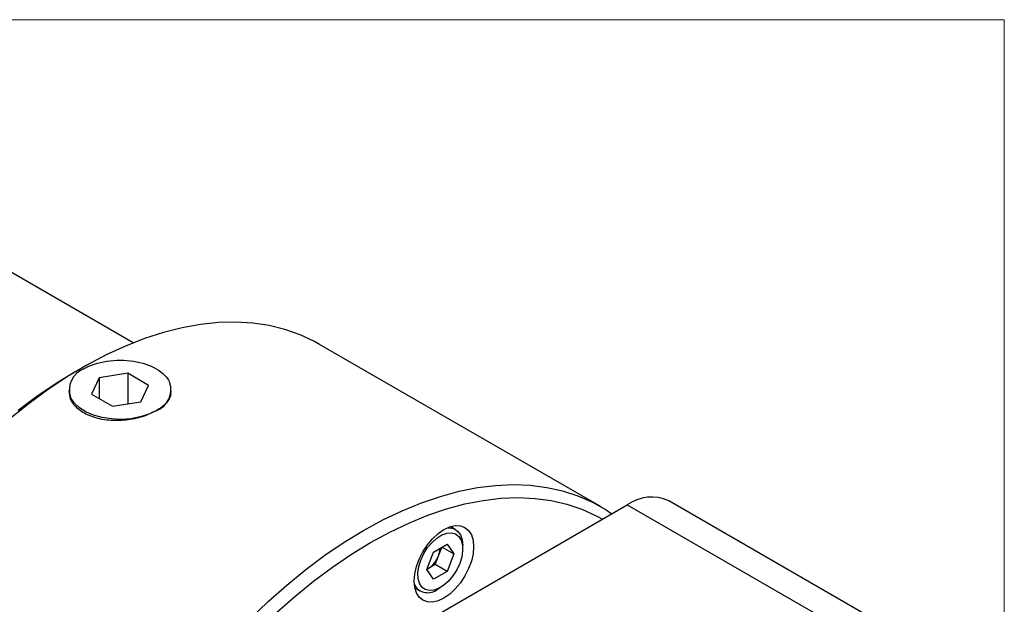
# Model space of a CAD drawing. Header units: millimetres. Extents: x 0 to 559, y 0 to 432.
# Tile 17 of 17: x 483 to 559, y 387 to 432. Entities that reach past the tile are written whole.
import ezdxf

# ---------------------------------------------------------------- set-up
doc = ezdxf.new("R2010")
doc.units = ezdxf.units.MM
doc.header["$LTSCALE"] = 2
doc.linetypes.add('SLD-Solid', pattern=[0])

# ---------------------------------------------------------------- blocks, each defined once
blk = doc.blocks.new('Block2')
at = {"color": 7, "linetype": 'SLD-Solid', "lineweight": 18}
for p, q in [((558.805, 431.805), (0.005, 431.805)), ((558.805, 0.005), (558.805, 431.805))]:
    blk.add_line(p, q, dxfattribs=at)

msp = doc.modelspace()

# ---------------------------------------------------------------- linework, layer by layer
for p, q in [((491.416, 406.8104), (473.2295, 417.3093)), ((527.6157, 394.1293), (505.8403, 406.7)), ((487.4671, 404.8785), (486.9283, 404.5674)), ((491.0007, 404.4609), (488.791, 404.1191)), ((492.6184, 403.5271), (491.0007, 404.4609)), ((491.0007, 404.4609), (491.0007, 402.0928)), ((488.791, 404.1191), (488.1989, 402.8435)), ((488.791, 404.1191), (488.791, 402.5017)), ((486.4465, 403.1571), (486.4484, 403.0676)), ((492.0263, 402.2514), (492.6184, 403.5271)), ((494.3362, 402.8238), (494.3527, 403.1126)), ((488.1989, 402.8435), (489.8165, 401.9096)), ((489.8165, 401.9096), (492.0263, 402.2514)), ((548.6931, 385.4485), (532.8476, 394.5959)), ((496.3001, 375.034), (529.6348, 394.2777)), ((529.6348, 394.2777), (545.4802, 385.1303)), ((516.3388, 392.3915), (515.9676, 392.6057)), ((514.6534, 390.6309), (515.6986, 391.2342)), ((515.0406, 390.348), (515.2938, 391.0006)), ((515.3159, 391.0133), (516.2211, 390.4907)), ((515.6986, 391.2342), (516.2211, 390.4907)), ((516.9084, 390.8875), (516.9084, 391.1324)), ((514.1309, 389.2841), (514.6534, 390.6309)), ((514.7793, 389.6745), (515.0406, 390.348)), ((516.2211, 390.4907), (515.6986, 389.1439)), ((514.6534, 388.5406), (514.1309, 389.2841)), ((514.2568, 389.3729), (514.139, 389.3049)), ((514.1431, 389.3155), (514.2568, 389.3729)), ((514.7793, 389.6745), (514.2568, 389.3729)), ((515.6986, 389.1439), (514.7793, 389.6745)), ((515.6986, 389.1439), (514.6534, 388.5406)), ((513.2179, 387.8425), (513.589, 387.6282)), ((514.9642, 387.7645), (515.1763, 387.887))]:
    msp.add_line(p, q)
at = {"flags": 128}
for points in [[(505.8403, 406.7), (505.4405, 406.921), (504.3296, 407.4392), (503.1628, 407.8492), (501.9438, 408.1497), (500.6768, 408.3397), (499.3659, 408.4186), (498.0154, 408.386), (496.63, 408.2422), (495.2141, 407.9875), (493.7725, 407.6228), (492.31, 407.1494), (490.8314, 406.5688), (489.3416, 405.8829), (487.8457, 405.094), (486.3484, 404.2047), (484.855, 403.2181), (483.3702, 402.1373), (481.899, 400.966)], [(486.9283, 404.5674), (485.4532, 403.6662), (483.9789, 402.6661), (482.5147, 401.5732)], [(493.2105, 401.5678), (492.6296, 401.2909), (491.9684, 401.0825), (491.2509, 400.9501), (490.5029, 400.8985), (489.7515, 400.9295), (489.0239, 401.0421), (488.3463, 401.2321), (487.7433, 401.4927), (487.2366, 401.8145), (486.8445, 402.1858), (486.5812, 402.5932)], [(509.2466, 392.3103), (510.7434, 393.1246), (512.2352, 393.8364), (513.717, 394.4436), (515.184, 394.9439), (516.6313, 395.3359), (518.054, 395.6182), (519.4475, 395.7898), (520.8071, 395.8502), (522.1283, 395.7992), (523.4068, 395.637), (524.6381, 395.364), (525.8184, 394.9812), (526.9436, 394.4899), (528.01, 393.8917), (528.4563, 393.5974)], [(502.4889, 385.9307), (503.9183, 387.1982), (505.3677, 388.3804), (506.8319, 389.4734), (508.3062, 390.4734), (509.7854, 391.3771), (511.2647, 392.1813), (512.739, 392.8835), (514.2032, 393.4811), (515.6526, 393.9722), (517.082, 394.3551), (518.4868, 394.6285), (519.8621, 394.7915), (521.2034, 394.8436), (522.506, 394.7845), (523.7655, 394.6145), (524.9778, 394.3341), (526.1386, 393.9443), (527.2442, 393.4465), (527.7346, 393.1807)], [(500.4392, 385.4494), (501.862, 386.8098), (503.3092, 388.0888), (504.7762, 389.2822), (506.2581, 390.3859), (507.7499, 391.3964), (509.2466, 392.3103)], [(515.4588, 387.0704), (515.0105, 386.8625), (514.5794, 386.7647), (514.1821, 386.7805), (513.8338, 386.9095), (513.548, 387.1467), (513.3357, 387.4829), (513.2049, 387.9052), (513.1607, 388.3974), (513.2049, 388.9407), (513.3357, 389.514), (513.548, 390.0954), (513.8338, 390.6625), (514.1821, 391.1936), (514.5794, 391.6682), (515.0105, 392.0681), (515.4588, 392.3779), (515.9072, 392.5857), (516.3383, 392.6836), (516.7356, 392.6677), (517.0838, 392.5387), (517.3696, 392.3015), (517.582, 391.9653), (517.7128, 391.543), (517.7569, 391.0508), (517.7128, 390.5076), (517.582, 389.9342), (517.3696, 389.3528), (517.0838, 388.7857), (516.7356, 388.2546), (516.3383, 387.78), (515.9072, 387.3802), (515.4588, 387.0704)], [(515.7303, 392.516), (515.8747, 392.5196), (516.2227, 392.448), (516.5119, 392.2624), (516.7287, 391.9715), (516.8629, 391.5889), (516.9084, 391.1324)], [(513.6757, 390.0215), (513.9061, 390.515), (514.2001, 390.9769), (514.5431, 391.3842), (514.9178, 391.7165), (515.3055, 391.9571), (515.6866, 392.0938), (516.0422, 392.1199), (516.3543, 392.0341), (516.6074, 391.8406), (516.7887, 391.5492), (516.8891, 391.1745), (516.9036, 390.7352), (516.8314, 390.2534), (516.6763, 389.7532)], [(516.6763, 389.7532), (516.4459, 389.2598), (516.1519, 388.7979), (515.8089, 388.3905), (515.4342, 388.0583), (515.0465, 387.8177), (514.6654, 387.681), (514.3098, 387.6548), (513.9977, 387.7407), (513.7446, 387.9341), (513.5633, 388.2255), (513.4629, 388.6003), (513.4484, 389.0396), (513.5206, 389.5214), (513.6757, 390.0215)]]:
    msp.add_lwpolyline(points, dxfattribs=at)
for centre, radius, start, end in [((488.2237, 403.1736), 1.742, 110.742075, 199.461002), ((492.588, 403.2013), 1.7481, 290.859931, 18.481842), ((531.5138, 391.6843), 3.2026, 65.386558, 125.923896), ((513.4862, 390.9756), 1.6763, 338.011563, 358.247044), ((513.1972, 391.0272), 1.9645, 302.637971, 339.772886), ((514.2087, 388.6812), 1.1878, 209.692854, 309.492936)]:
    msp.add_arc(centre, radius, start, end)
for points, knots in [([(487.6068, 404.8028), (488.0959, 405.0851), (488.7154, 405.2915), (490.0517, 405.4981), (490.767, 405.498), (492.1032, 405.2911), (492.7225, 405.0845), (493.7004, 404.5195), (494.0578, 404.1618), (494.2365, 403.776)], [0, 0, 0, 0, 0.25, 0.25, 0.5, 0.5, 0.75, 0.75, 1, 1, 1, 1]), ([(494.2209, 403.7742), (494.2247, 403.7709), (494.2322, 403.7642), (494.2413, 403.7584), (494.2459, 403.7555)], [0, 0, 0, 0, 0.4993229, 1, 1, 1, 1]), ([(493.2105, 401.5678), (492.8662, 401.4007), (492.1777, 401.0663), (490.8634, 400.8061), (489.5183, 400.7848), (488.2649, 401.0402), (487.2533, 401.5535), (486.7733, 402.0863), (486.5071, 402.5965), (486.4984, 402.8646), (486.4917, 403.0705)], [0, 0, 0, 0, 0.1431682, 0.2863146, 0.4300474, 0.5742589, 0.7180269, 0.8612531, 0.8934109, 1, 1, 1, 1]), ([(494.3362, 402.8238), (494.28, 402.5926), (494.1557, 402.3712), (493.771, 401.9429), (493.5194, 401.7462), (493.2105, 401.5678)], [0, 0, 0, 0, 0.5, 0.5, 1, 1, 1, 1])]:
    msp.add_open_spline(points, degree=3, knots=knots)

# ---------------------------------------------------------------- block references
at = {"color": 7, "linetype": 'Continuous'}
msp.add_blockref('Block2', (0, 0), dxfattribs=at)

doc.saveas('drawing.dxf')
